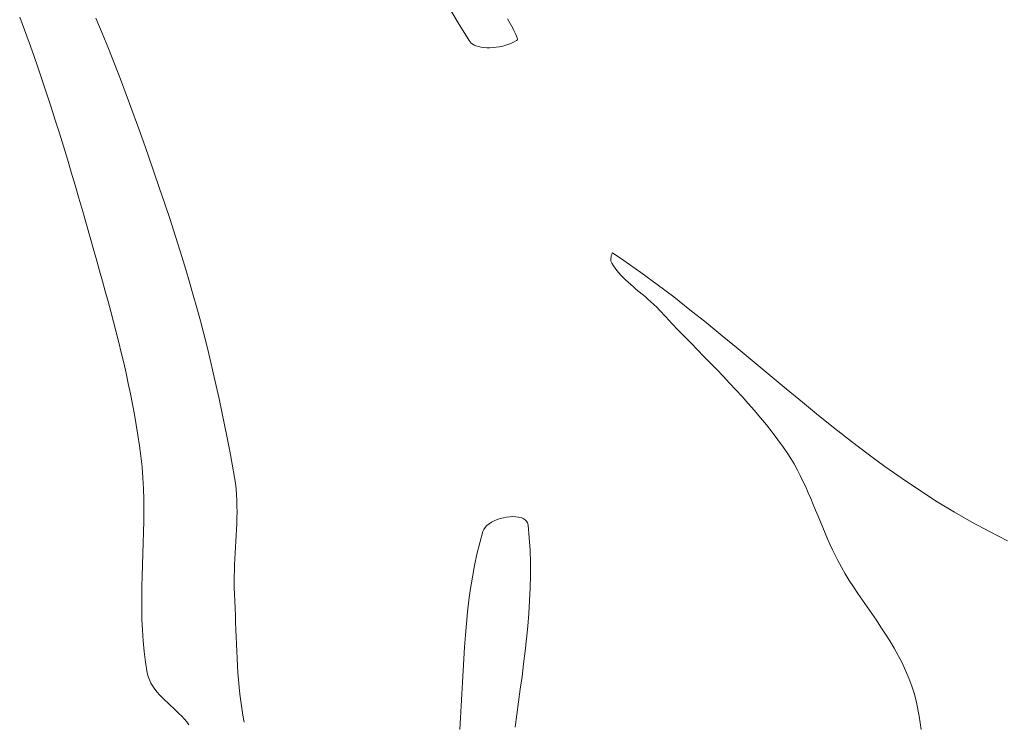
# Model space of a CAD drawing. Header units: inches. Extents: x -12 to 23, y -13.2 to 21.7.
# Tile 43 of 75: x 2.4 to 4.9, y 7.1 to 8.9. Entities that reach past the tile are written whole.
import ezdxf

# ---------------------------------------------------------------- set-up
doc = ezdxf.new("R2010")
doc.units = ezdxf.units.IN
doc.header["$MEASUREMENT"] = 0
doc.layers.get('0').update_dxf_attribs({"lineweight": 0})

msp = doc.modelspace()

# ---------------------------------------------------------------- linework, layer by layer
at = {"color": 7, "linetype": 'Continuous', "lineweight": 0}
for p, q in [((3.9048, 8.2845), (3.904, 8.281)), ((3.9058, 8.288), (3.9048, 8.2845)), ((3.9071, 8.2915), (3.9058, 8.288)), ((3.9077, 8.2928), (3.9071, 8.2915)), ((3.9378, 8.2726), (3.9077, 8.2928)), ((3.9034, 8.2778), (3.9032, 8.275)), ((3.9032, 8.275), (3.9032, 8.2728)), ((3.9032, 8.2728), (3.9033, 8.2715)), ((3.9033, 8.2715), (3.9033, 8.2713)), ((3.9033, 8.2713), (3.9063, 8.2655)), ((3.904, 8.281), (3.9034, 8.2778)), ((3.9063, 8.2655), (3.9101, 8.259)), ((3.9101, 8.259), (3.9144, 8.2526)), ((3.9816, 8.2417), (3.9378, 8.2726)), ((3.9144, 8.2526), (3.9192, 8.2463)), ((3.9192, 8.2463), (3.9243, 8.2401)), ((3.9243, 8.2401), (3.9299, 8.234)), ((3.9299, 8.234), (3.9358, 8.2279)), ((4.0249, 8.2099), (3.9816, 8.2417)), ((3.9358, 8.2279), (3.9421, 8.2218)), ((3.9421, 8.2218), (3.9487, 8.2158)), ((3.9487, 8.2158), (3.9556, 8.2097)), ((3.9556, 8.2097), (3.9627, 8.2036)), ((4.0678, 8.1774), (4.0249, 8.2099)), ((3.9627, 8.2036), (3.97, 8.1974)), ((3.97, 8.1974), (3.9775, 8.1912)), ((3.9775, 8.1912), (3.9851, 8.1849)), ((3.9851, 8.1849), (3.9928, 8.1784)), ((3.9928, 8.1784), (4.0005, 8.1717)), ((4.0005, 8.1717), (4.0082, 8.1649)), ((4.0082, 8.1649), (4.0158, 8.1578)), ((4.0158, 8.1578), (4.0233, 8.1504)), ((4.1102, 8.1442), (4.0678, 8.1774)), ((4.0233, 8.1504), (4.0304, 8.1429)), ((4.0304, 8.1429), (4.0468, 8.1254)), ((4.1524, 8.1104), (4.1102, 8.1442)), ((4.0468, 8.1254), (4.0631, 8.1081)), ((4.0631, 8.1081), (4.0796, 8.0909)), ((4.1944, 8.0763), (4.1524, 8.1104)), ((4.0796, 8.0909), (4.0962, 8.0738)), ((4.2363, 8.0417), (4.1944, 8.0763)), ((4.0962, 8.0738), (4.1129, 8.0566)), ((4.1129, 8.0566), (4.1297, 8.0395)), ((4.1297, 8.0395), (4.1465, 8.0223)), ((4.278, 8.007), (4.2363, 8.0417)), ((4.1465, 8.0223), (4.1633, 8.0051)), ((4.1633, 8.0051), (4.1801, 7.9877)), ((4.3199, 7.9722), (4.278, 8.007)), ((4.1801, 7.9877), (4.1968, 7.9703)), ((4.1968, 7.9703), (4.2134, 7.9527)), ((4.2134, 7.9527), (4.23, 7.935)), ((4.3618, 7.9373), (4.3199, 7.9722)), ((4.23, 7.935), (4.2464, 7.9171)), ((4.4038, 7.9026), (4.3618, 7.9373)), ((4.2464, 7.9171), (4.2626, 7.899)), ((4.2626, 7.899), (4.2786, 7.8807)), ((4.4461, 7.8681), (4.4038, 7.9026)), ((4.2786, 7.8807), (4.2943, 7.8621)), ((4.2943, 7.8621), (4.3098, 7.8432)), ((4.4888, 7.834), (4.4461, 7.8681)), ((4.3098, 7.8432), (4.325, 7.824)), ((4.325, 7.824), (4.3399, 7.8045)), ((4.5319, 7.8003), (4.4888, 7.834)), ((4.3399, 7.8045), (4.3544, 7.7845)), ((4.5754, 7.7672), (4.5319, 7.8003)), ((4.3544, 7.7845), (4.3641, 7.7704)), ((4.3641, 7.7704), (4.3733, 7.7559)), ((4.6196, 7.7347), (4.5754, 7.7672)), ((4.3733, 7.7559), (4.382, 7.7412)), ((4.382, 7.7412), (4.3902, 7.7264)), ((4.3902, 7.7264), (4.398, 7.7114)), ((4.6643, 7.7031), (4.6196, 7.7347)), ((4.398, 7.7114), (4.4054, 7.6963)), ((4.4054, 7.6963), (4.4125, 7.6812)), ((4.7099, 7.6724), (4.6643, 7.7031)), ((4.4125, 7.6812), (4.4193, 7.666)), ((4.4193, 7.666), (4.4258, 7.6508)), ((4.7562, 7.6427), (4.7099, 7.6724)), ((4.4258, 7.6508), (4.4322, 7.6356)), ((4.8012, 7.6156), (4.7562, 7.6427)), ((4.4322, 7.6356), (4.4385, 7.6204)), ((4.4385, 7.6204), (4.4447, 7.6053)), ((4.8468, 7.5896), (4.8012, 7.6156)), ((4.4447, 7.6053), (4.4508, 7.5903)), ((4.4508, 7.5903), (4.457, 7.5753)), ((4.893, 7.5647), (4.8468, 7.5896)), ((4.457, 7.5753), (4.4631, 7.5605)), ((4.9395, 7.5408), (4.893, 7.5647)), ((4.4631, 7.5605), (4.4694, 7.5459)), ((4.4694, 7.5459), (4.4758, 7.5314)), ((4.4758, 7.5314), (4.4823, 7.5171)), ((4.4823, 7.5171), (4.4891, 7.5031)), ((4.4891, 7.5031), (4.4961, 7.4894)), ((4.4961, 7.4894), (4.5056, 7.4719)), ((4.5056, 7.4719), (4.5157, 7.4545)), ((4.5157, 7.4545), (4.5264, 7.4372)), ((4.5264, 7.4372), (4.5375, 7.42)), ((4.5375, 7.42), (4.549, 7.4027)), ((4.549, 7.4027), (4.5608, 7.3854)), ((4.5608, 7.3854), (4.5728, 7.368)), ((4.5728, 7.368), (4.5849, 7.3506)), ((4.5849, 7.3506), (4.597, 7.333)), ((4.597, 7.333), (4.609, 7.3152)), ((4.609, 7.3152), (4.6208, 7.2971)), ((4.6208, 7.2971), (4.6323, 7.2789)), ((4.6323, 7.2789), (4.6435, 7.2603)), ((4.6435, 7.2603), (4.6542, 7.2413)), ((4.6542, 7.2413), (4.6642, 7.222)), ((4.6642, 7.222), (4.6736, 7.2022)), ((4.6736, 7.2022), (4.6822, 7.182)), ((4.6822, 7.182), (4.6898, 7.1612)), ((4.6898, 7.1612), (4.6964, 7.1399)), ((4.6964, 7.1399), (4.7018, 7.1181)), ((4.7018, 7.1181), (4.7087, 7.0828)), ((4.7087, 7.0828), (4.7143, 7.0477))]:
    msp.add_line(p, q, dxfattribs=at)
msp.add_lwpolyline([(3.4772, 8.9402), (3.5051, 8.8931), (3.5335, 8.8474), (3.5363, 8.8435), (3.5391, 8.8407), (3.5426, 8.8381), (3.5469, 8.8356), (3.5521, 8.8334), (3.558, 8.8315), (3.5646, 8.83), (3.5718, 8.8289), (3.5795, 8.8284), (3.5876, 8.8283), (3.5959, 8.8288), (3.6043, 8.8297), (3.6128, 8.8311), (3.6211, 8.8329), (3.6293, 8.8352), (3.6371, 8.8378), (3.6444, 8.8408), (3.6511, 8.844), (3.6572, 8.8475), (3.66, 8.8493), (3.6597, 8.8511), (3.6588, 8.8544), (3.6573, 8.8585), (3.6554, 8.8632), (3.653, 8.8683), (3.6502, 8.8738), (3.6472, 8.8795), (3.6439, 8.8855), (3.6406, 8.8916), (3.6371, 8.8978), (3.6337, 8.9041)], dxfattribs=at)
at = {"color": 7, "linetype": 'Continuous', "lineweight": 0, "flags": 128}
for points in [[(2.3594, 8.9085), (2.3719, 8.8752), (2.3842, 8.8419), (2.3961, 8.8084), (2.4078, 8.7748), (2.4193, 8.7411), (2.4305, 8.7074), (2.4416, 8.6736), (2.4524, 8.6397), (2.4631, 8.6057), (2.4736, 8.5717), (2.4839, 8.5377), (2.4941, 8.5036), (2.5042, 8.4695), (2.5142, 8.4353), (2.5241, 8.4011), (2.5339, 8.3669), (2.5436, 8.3327), (2.5533, 8.2985), (2.5607, 8.272), (2.5682, 8.2455), (2.5756, 8.2189), (2.5829, 8.1923), (2.5902, 8.1657), (2.5974, 8.1391), (2.6044, 8.1124), (2.6113, 8.0857), (2.618, 8.0589), (2.6246, 8.0321), (2.631, 8.0053), (2.6371, 7.9784), (2.643, 7.9515), (2.6486, 7.9246), (2.654, 7.8976), (2.659, 7.8705), (2.6638, 7.8434), (2.6681, 7.8162), (2.6722, 7.789), (2.6758, 7.7617), (2.6789, 7.7336), (2.6811, 7.7053), (2.6826, 7.677), (2.6833, 7.6487), (2.6836, 7.6203), (2.6833, 7.5918), (2.6828, 7.5634), (2.682, 7.5349), (2.681, 7.5064), (2.6801, 7.4779), (2.6792, 7.4494), (2.6785, 7.4209), (2.6781, 7.3925), (2.6782, 7.3641), (2.6787, 7.3358), (2.6798, 7.3075), (2.6817, 7.2794), (2.6844, 7.2513), (2.688, 7.2233), (2.6927, 7.1954), (2.695, 7.1861), (2.6982, 7.1773), (2.7022, 7.1689), (2.7069, 7.1609), (2.7123, 7.1531), (2.7183, 7.1456), (2.7247, 7.1383), (2.7315, 7.1312), (2.7387, 7.1242), (2.746, 7.1173), (2.7534, 7.1105), (2.7609, 7.1036), (2.7683, 7.0967), (2.7755, 7.0897), (2.7826, 7.0826), (2.7893, 7.0752), (2.7956, 7.0677), (2.8014, 7.0599)], [(2.946, 7.0664), (2.9426, 7.0847), (2.9395, 7.1031), (2.9369, 7.1215), (2.9346, 7.14), (2.9326, 7.1586), (2.9309, 7.1772), (2.9294, 7.1959), (2.9282, 7.2146), (2.9271, 7.2333), (2.9262, 7.252), (2.9254, 7.2708), (2.9247, 7.2896), (2.924, 7.3083), (2.9234, 7.3271), (2.9228, 7.3458), (2.9221, 7.3646), (2.9213, 7.3833), (2.9204, 7.4019), (2.9199, 7.4171), (2.9197, 7.4324), (2.9198, 7.4476), (2.9201, 7.4629), (2.9207, 7.4782), (2.9215, 7.4934), (2.9223, 7.5087), (2.9232, 7.524), (2.9241, 7.5393), (2.925, 7.5546), (2.9258, 7.5699), (2.9264, 7.5851), (2.9269, 7.6004), (2.9271, 7.6156), (2.927, 7.6308), (2.9266, 7.6459), (2.9257, 7.6611), (2.9245, 7.6762), (2.9227, 7.6912), (2.9204, 7.7062), (2.9144, 7.7406), (2.9081, 7.7749), (2.9015, 7.8091), (2.8947, 7.8433), (2.8877, 7.8775), (2.8804, 7.9116), (2.8728, 7.9457), (2.865, 7.9797), (2.857, 8.0137), (2.8487, 8.0476), (2.8401, 8.0814), (2.8313, 8.1152), (2.8222, 8.1489), (2.8128, 8.1825), (2.8032, 8.216), (2.7934, 8.2495), (2.7833, 8.2829), (2.7729, 8.3162), (2.7623, 8.3494), (2.7514, 8.3825), (2.7378, 8.4231), (2.724, 8.4638), (2.7101, 8.5044), (2.6961, 8.545), (2.6818, 8.5855), (2.6674, 8.6259), (2.6527, 8.6663), (2.6377, 8.7065), (2.6225, 8.7467), (2.607, 8.7867), (2.5911, 8.8266), (2.5749, 8.8663), (2.5583, 8.9059)], [(3.6534, 7.0539), (3.658, 7.0869), (3.6626, 7.1199), (3.6671, 7.1528), (3.6716, 7.1858), (3.6758, 7.2189), (3.6797, 7.2519), (3.6833, 7.2849), (3.6865, 7.3179), (3.6892, 7.3509), (3.6912, 7.3839), (3.6927, 7.4169), (3.6934, 7.4498), (3.6933, 7.4828), (3.6924, 7.5157), (3.6905, 7.5487), (3.6876, 7.5816), (3.6862, 7.5871), (3.6835, 7.5917), (3.6797, 7.5956), (3.6747, 7.5987), (3.6689, 7.601), (3.6623, 7.6026), (3.6551, 7.6035), (3.6474, 7.6037), (3.6393, 7.6033), (3.6311, 7.6023), (3.6228, 7.6007), (3.6146, 7.5985), (3.6066, 7.5958), (3.599, 7.5926), (3.5919, 7.589), (3.5855, 7.5849), (3.5798, 7.5804), (3.5752, 7.5755), (3.5716, 7.5702), (3.5692, 7.5647), (3.561, 7.5352), (3.5537, 7.5056), (3.5474, 7.4757), (3.5418, 7.4457), (3.537, 7.4156), (3.5329, 7.3853), (3.5293, 7.3549), (3.5263, 7.3244), (3.5237, 7.2938), (3.5214, 7.2631), (3.5194, 7.2324), (3.5177, 7.2016), (3.516, 7.1709), (3.5144, 7.1401), (3.5128, 7.1093), (3.5111, 7.0785), (3.5092, 7.0478)]]:
    msp.add_lwpolyline(points, dxfattribs=at)

doc.saveas('drawing.dxf')
